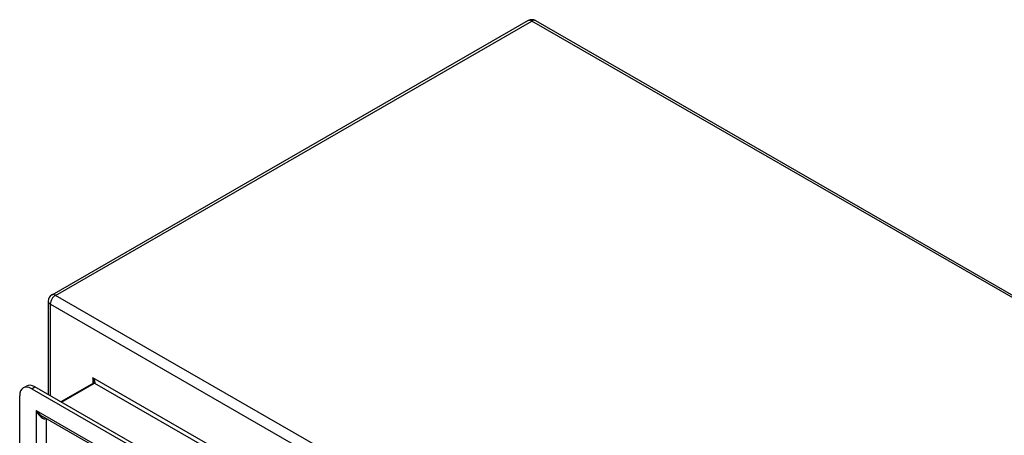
# Model space of a CAD drawing. Header units: inches. Extents: x 14 to 158, y 13 to 97.
# Tile 56 of 57: x 134.99 to 146.44, y 69.5 to 74.33. Entities that reach past the tile are written whole.
import ezdxf

# ---------------------------------------------------------------- set-up
doc = ezdxf.new("R2010")
doc.units = ezdxf.units.IN
doc.header["$MEASUREMENT"] = 0
doc.layers.add('Visible Edges(ANSI)', color=7, linetype='Continuous', lineweight=25)
doc.layers.add('Visible Tangent Edges(ANSI)', color=7, linetype='Continuous', lineweight=25)

msp = doc.modelspace()

# ---------------------------------------------------------------- linework, layer by layer
at = {"layer": 'Visible Edges(ANSI)'}
for p, q in [((140.902, 74.321), (135.364, 71.131)), ((140.986, 74.321), (157.838, 64.616)), ((135.322, 71.059), (135.322, 69.974)), ((135.032, 70.051), (135.069, 70.072)), ((135.13, 70.041), (151.098, 60.846)), ((151.136, 60.867), (135.167, 70.063)), ((135.847, 70.108), (135.468, 69.89)), ((134.991, 61.308), (134.991, 69.96)), ((151.006, 60.649), (135.257, 69.718))]:
    msp.add_line(p, q, dxfattribs=at)
at = {"layer": 'Visible Edges(ANSI)', "flags": 128}
msp.add_lwpolyline([(135.849, 70.121), (135.849, 70.115), (135.848, 70.111), (135.847, 70.109), (135.847, 70.108)], dxfattribs=at)
at = {"layer": 'Visible Edges(ANSI)'}
for centre, start, end in [((140.944, 74.248), 60.064, 119.936), ((135.406, 71.059), 119.936, 180)]:
    msp.add_arc(centre, 0.084, start, end, dxfattribs=at)
for centre, end_param in [((135.13, 69.88), 7.070517), ((135.167, 69.902), 6.283185)]:
    msp.add_ellipse(centre, major_axis=(-0.098, 0.171), ratio=0.578093, start_param=5.499721, end_param=end_param, dxfattribs=at)
at = {"layer": 'Visible Tangent Edges(ANSI)'}
for p, q in [((135.406, 71.127), (140.944, 74.316)), ((157.796, 64.612), (140.944, 74.316)), ((152.258, 61.423), (135.406, 71.127)), ((135.347, 71.024), (152.198, 61.32)), ((135.347, 69.959), (135.347, 71.024)), ((151.705, 61.034), (135.84, 70.169)), ((135.84, 70.169), (135.84, 70.104)), ((135.13, 70.041), (135.167, 70.063)), ((135.477, 69.884), (135.862, 70.106)), ((135.862, 70.106), (151.639, 61.021)), ((135.182, 69.79), (151.046, 60.654)), ((135.182, 69.79), (135.182, 61.258)), ((135.301, 61.353), (135.301, 69.693))]:
    msp.add_line(p, q, dxfattribs=at)
for centre, major_axis, ratio, start_param, end_param in [((140.944, 74.248), (-0.0419, 0.0728), 0.578093, 5.499721, 6.283185), ((140.944, 74.248), (0.0419, 0.0728), 0.578093, 0, 0.783464), ((135.406, 71.059), (0.0419, 0.0728), 0.578093, 0.783464, 2.354261), ((135.406, 71.059), (-0.0419, 0.0728), 0.578093, 5.499721, 6.283185), ((135.406, 71.059), (-0.084, 0), 0.575862, 0, 0.785398), ((135.818, 70.157), (0.0455, -0.0494), 0.368738, 6.200036, 7.770832), ((135.818, 70.157), (0.02, -0.0641), 0.368661, 0.86745, 1.652848), ((135.862, 70.081), (-0.0155, 0.0269), 0.578093, 5.499721, 6.283185), ((135.241, 69.824), (0.085, -0.113), 0.482005, 4.655, 5.442332), ((135.241, 69.824), (0.056, -0.13), 0.481973, 4.768324, 6.295176)]:
    msp.add_ellipse(centre, major_axis=major_axis, ratio=ratio, start_param=start_param, end_param=end_param, dxfattribs=at)

doc.saveas('drawing.dxf')
